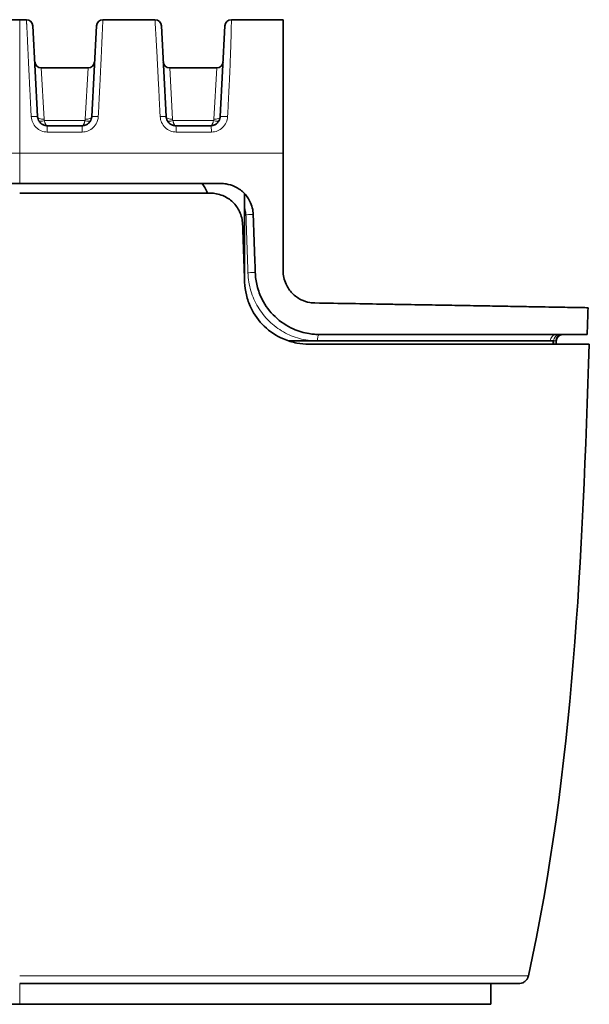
# Model space of a CAD drawing. Header units: millimetres. Extents: x 5 to 415, y 5 to 292.
# Tile 11 of 123: x 162 to 180, y 54 to 85. Entities that reach past the tile are written whole.
import ezdxf

# ---------------------------------------------------------------- set-up
doc = ezdxf.new("R2010")
doc.units = ezdxf.units.MM
doc.layers.add('Sichtbar (ISO)', color=7, linetype='Continuous', lineweight=35)
doc.layers.add('Sichtbar schmal (ISO)', color=7, linetype='Continuous', lineweight=18)

msp = doc.modelspace()

# ---------------------------------------------------------------- linework, layer by layer
at = {"layer": 'Sichtbar (ISO)'}
for p, q in [((160.61979343, 85.11528578), (162.03016117, 85.11528578)), ((162.03016117, 85.11528518), (162.24020772, 85.11528444)), ((162.58804694, 82.09958092), (162.43993363, 84.92575116)), ((164.42006765, 84.92575116), (164.27195434, 82.09958087)), ((166.58804696, 82.09958056), (166.43993363, 84.92575116)), ((168.42006765, 84.92575116), (168.27195434, 82.09958084)), ((170.23000061, 85.11528397), (168.61979356, 85.11528397)), ((170.23000064, 85.11528584), (170.23000064, 80.96070171)), ((162.69840438, 83.615284), (164.16159909, 83.615284)), ((166.69840438, 83.615284), (168.16159909, 83.61528398)), ((162.88763569, 81.81528397), (163.97236318, 81.81528397)), ((170.23000064, 80.96070171), (170.23000064, 77.29798081)), ((108.02985151, 80.01528397), (162.03016136, 80.01528397)), ((162.03016136, 80.01528397), (168.30018561, 80.01528397)), ((167.96875587, 79.71528397), (162.03015003, 79.71528397)), ((169.35492127, 77.46528397), (169.35466419, 77.46528397)), ((170.4054497, 75.11528397), (178.64022074, 75.11528397)), ((178.73000064, 75.11528397), (178.73000064, 75.01528397)), ((162.03015389, 55.11528397), (177.57278213, 55.11528397)), ((176.69353172, 55.11528397), (176.69353172, 54.46528397)), ((108.02984094, 54.46528397), (162.03017087, 54.46528397)), ((162.03017087, 54.46528397), (176.69353172, 54.46528397))]:
    msp.add_line(p, q, dxfattribs=at)
for centre, start, end in [((162.24020773, 84.91528397), 2.999999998, 90.000000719), ((164.61979355, 84.91528397), 89.999935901, 176.999998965), ((166.24020773, 84.91528397), 3.000000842, 89.999866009), ((168.61979355, 84.91528397), 89.999997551, 176.999998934), ((162.69840522, 83.81528397), 182.989634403, 269.999759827), ((164.16159606, 83.81528397), 270.000868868, 357.011165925), ((166.69840522, 83.81528397), 182.989634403, 269.999758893), ((168.16159606, 83.81528397), 270.000868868, 357.011165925), ((178.93000064, 75.11528397), 90, 180)]:
    msp.add_arc(centre, 0.2, start, end, dxfattribs=at)
for centre, major_axis, ratio, start_param, end_param in [((164.68389509, 81.81590938), (-25.83490399, 0.00000753), 0.0000243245, 1.6562010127, 1.698430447), ((167.53000064, 5.07946837), (0, 75.0358156), 0.0453286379, 6.1798844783, 6.2315521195)]:
    msp.add_ellipse(centre, major_axis=major_axis, ratio=ratio, start_param=start_param, end_param=end_param, dxfattribs=at)
for points, knots in [([(166.24020819, 85.11528582), (166.20264001, 85.11528582), (166.16503132, 85.11528583), (166.12735942, 85.11528584), (165.74182617, 85.11528591), (165.34967285, 85.11528587), (164.95191529, 85.11528584), (164.84163785, 85.11528583), (164.73092964, 85.11528582), (164.61979416, 85.11528582)], [0, 0, 0, 0, 0.07106649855, 0.07106649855, 0.07106649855, 0.79835928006, 0.79835928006, 0.79835928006, 0.99999965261, 0.99999965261, 0.99999965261, 0.99999965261]), ([(162.88763572, 81.81528397), (162.87547644, 81.81528411), (162.85131481, 81.81675492), (162.81602476, 81.82323546), (162.78232393, 81.83365478), (162.75044577, 81.84773785), (162.7205328, 81.86532978), (162.692889, 81.88621586), (162.66785853, 81.91010937), (162.64572037, 81.93674275), (162.6267576, 81.96580346), (162.61122007, 81.9969642), (162.59935429, 82.02983134), (162.59130999, 82.06419683), (162.58867088, 82.08768011), (162.58804698, 82.09958009)], [0, 0, 0, 0, 0.07974710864, 0.15833452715, 0.23484772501, 0.31072055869, 0.38666656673, 0.46236996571, 0.53808357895, 0.61398156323, 0.69014032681, 0.76658795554, 0.84358593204, 0.9208761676, 0.99999814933, 0.99999814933, 0.99999814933, 0.99999814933]), ([(164.27195431, 82.09958033), (164.27130832, 82.08725916), (164.26851493, 82.06286694), (164.25998462, 82.02749255), (164.24754377, 81.99408351), (164.23155081, 81.96287881), (164.21220961, 81.93396532), (164.18973239, 81.90755636), (164.16443496, 81.88396854), (164.13662292, 81.86345679), (164.1066089, 81.84625229), (164.0747234, 81.83257359), (164.04146108, 81.82266318), (164.00718005, 81.81663459), (163.98400701, 81.81528398), (163.97236318, 81.81528397)], [0.00000120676, 0.00000120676, 0.00000120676, 0.00000120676, 0.08186172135, 0.16237037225, 0.24047741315, 0.31716569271, 0.39353539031, 0.4695231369, 0.54524418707, 0.62076928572, 0.69633766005, 0.77210999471, 0.84812943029, 0.92363354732, 0.99999835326, 0.99999835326, 0.99999835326, 0.99999835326]), ([(166.88763621, 81.81528397), (166.87543361, 81.81528409), (166.86321862, 81.8160301), (166.85109464, 81.8175177), (166.83914593, 81.81898379), (166.82728561, 81.82117019), (166.81559677, 81.82406172), (166.80421194, 81.82687805), (166.79298978, 81.83036331), (166.78200865, 81.83449413), (166.77113689, 81.83858381), (166.76050139, 81.84330626), (166.75017428, 81.84862995), (166.73986098, 81.85394653), (166.72985525, 81.85986274), (166.72022535, 81.86633863), (166.71064798, 81.87277919), (166.70144235, 81.87977335), (166.69267043, 81.88727399), (166.68391843, 81.8947576), (166.67559817, 81.90274539), (166.66776539, 81.91118337), (166.65993244, 81.91962152), (166.65258697, 81.92850989), (166.64577787, 81.93778805), (166.63896098, 81.94707683), (166.63268168, 81.95675629), (166.62698131, 81.96676023), (166.62127031, 81.97678283), (166.61614039, 81.98713112), (166.61162464, 81.99773438), (166.60708303, 82.00839835), (166.60316264, 82.01932023), (166.599888, 82.03042366), (166.59660376, 82.04155964), (166.59396905, 82.05287823), (166.5919989, 82.06430462), (166.58998543, 82.07598226), (166.58866605, 82.08777248), (166.58804699, 82.09957986)], [0, 0, 0, 0, 0.08040905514, 0.08040905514, 0.08040905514, 0.1596557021, 0.1596557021, 0.1596557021, 0.23684124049, 0.23684124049, 0.23684124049, 0.31325798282, 0.31325798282, 0.31325798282, 0.38957260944, 0.38957260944, 0.38957260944, 0.4654708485, 0.4654708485, 0.4654708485, 0.54119679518, 0.54119679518, 0.54119679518, 0.61692438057, 0.61692438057, 0.61692438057, 0.69273861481, 0.69273861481, 0.69273861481, 0.76869432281, 0.76869432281, 0.76869432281, 0.84508487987, 0.84508487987, 0.84508487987, 0.92169929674, 0.92169929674, 0.92169929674, 0.99999842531, 0.99999842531, 0.99999842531, 0.99999842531]), ([(168.27195428, 82.09957975), (168.27131074, 82.08730584), (168.26991123, 82.07506465), (168.26776727, 82.06295946), (168.26565603, 82.05103905), (168.26282282, 82.03925054), (168.25928909, 82.0276774), (168.25585788, 82.01644003), (168.25176624, 82.0054057), (168.24704291, 81.99465075), (168.24239433, 81.984066), (168.23713389, 81.97375187), (168.23129711, 81.96377664), (168.22546659, 81.95381209), (168.21906097, 81.94418572), (168.21212329, 81.93496134), (168.20520031, 81.92575651), (168.19774753, 81.91695197), (168.18981453, 81.90860556), (168.18188625, 81.90026412), (168.17347832, 81.89238027), (168.16464637, 81.88500565), (168.15581385, 81.87763055), (168.14655725, 81.87076475), (168.13693746, 81.86445315), (168.12729164, 81.85812446), (168.11728067, 81.85235297), (168.10697055, 81.8471767), (168.09661646, 81.84197835), (168.08596067, 81.83738029), (168.07507345, 81.83341326), (168.06413757, 81.82942849), (168.05296816, 81.8260804), (168.04164083, 81.82339196), (168.03037984, 81.82071927), (168.01896281, 81.8186985), (168.00746123, 81.81734388), (167.9958185, 81.81597263), (167.98408905, 81.81528405), (167.97236484, 81.81528397)], [0, 0, 0, 0, 0.0808766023, 0.0808766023, 0.0808766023, 0.1605186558, 0.1605186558, 0.1605186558, 0.2378500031, 0.2378500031, 0.2378500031, 0.313957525, 0.313957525, 0.313957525, 0.3899835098, 0.3899835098, 0.3899835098, 0.4658483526, 0.4658483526, 0.4658483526, 0.5416680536, 0.5416680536, 0.5416680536, 0.6174926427, 0.6174926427, 0.6174926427, 0.6935224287, 0.6935224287, 0.6935224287, 0.7698764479, 0.7698764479, 0.7698764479, 0.8465718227, 0.8465718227, 0.8465718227, 0.9228180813, 0.9228180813, 0.9228180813, 1, 1, 1, 1]), ([(168.30018561, 80.01528397), (168.31110022, 80.01528395), (168.32201225, 80.01510524), (168.34552855, 80.01433507), (168.35812849, 80.01368347), (168.39883878, 80.01080516), (168.42686006, 80.00762828), (168.5469933, 79.98884021), (168.63675562, 79.96155358), (168.82254768, 79.8752711), (168.91523259, 79.8116515), (169.07763112, 79.65452198), (169.14570354, 79.56142303), (169.22862256, 79.39374082), (169.25359758, 79.32554734), (169.2875658, 79.18805993), (169.29715867, 79.11938015), (169.29957507, 79.05018346)], [-0.15513840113, -0.15513840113, -0.15513840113, -0.15513840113, -0.1518318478, -0.1518318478, -0.14800797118, -0.14800797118, -0.13945923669, -0.13945923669, -0.11111853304, -0.11111853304, -0.0772400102, -0.0772400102, -0.04260586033, -0.04260586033, -0.02078672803, -0.02078672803, -0.000001, -0.000001, -0.000001, -0.000001]), ([(168.96814638, 78.75018346), (168.96581, 78.81708859), (168.95676386, 78.88352709), (168.92513756, 79.01538914), (168.9022633, 79.0803448), (168.82146894, 79.25139743), (168.75079293, 79.34998014), (168.57496186, 79.52031029), (168.47000101, 79.58950795), (168.28825045, 79.66564099), (168.21850732, 79.6863087), (168.08829957, 79.70991033), (168.02861, 79.71528395), (167.96875587, 79.71528397)], [0.000001, 0.000001, 0.000001, 0.000001, 0.02009783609, 0.02009783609, 0.04077901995, 0.04077901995, 0.07712803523, 0.07712803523, 0.11487642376, 0.11487642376, 0.13684660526, 0.13684660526, 0.15494394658, 0.15494394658, 0.15494394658, 0.15494394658]), ([(169.36259653, 77.24548499), (169.35536828, 77.45247502), (169.34821624, 77.65730986), (169.34113888, 77.85998899), (169.33406153, 78.06266812), (169.32705887, 78.26319155), (169.32013136, 78.46155762), (169.31320385, 78.65992369), (169.30635149, 78.85613242), (169.29957507, 79.05018346)], [0, 0, 0, 0, 0.3333333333, 0.3333333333, 0.3333333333, 0.6666666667, 0.6666666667, 0.6666666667, 1, 1, 1, 1]), ([(168.96814638, 78.75018346), (168.97493385, 78.55581595), (168.98179359, 78.35939626), (168.98872477, 78.16092476), (168.99565594, 77.96245326), (169.00265854, 77.76192993), (169.00973222, 77.5593563), (169.01680589, 77.35678267), (169.02395064, 77.15215873), (169.03116784, 76.94548502)], [0, 0, 0, 0, 0.3333333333, 0.3333333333, 0.3333333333, 0.6666666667, 0.6666666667, 0.6666666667, 1, 1, 1, 1]), ([(169.36259653, 77.24548499), (169.3675134, 77.10468435), (169.38729163, 76.96494426), (169.45794178, 76.68333), (169.51052295, 76.54289903), (169.68056325, 76.20796488), (169.81612051, 76.02591929), (170.14553461, 75.71045133), (170.33831954, 75.58161423), (170.70450367, 75.41838991), (170.86931921, 75.36929212), (171.09474224, 75.33228519), (171.15237938, 75.32539107), (171.23689883, 75.31898098), (171.26368557, 75.31749153), (171.31411455, 75.31570257), (171.3377535, 75.31528396), (171.36137935, 75.31530625)], [0.000001, 0.000001, 0.000001, 0.000001, 0.04229690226, 0.04229690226, 0.08737080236, 0.08737080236, 0.15581830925, 0.15581830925, 0.22659534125, 0.22659534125, 0.27994387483, 0.27994387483, 0.29815190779, 0.29815190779, 0.30659211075, 0.30659211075, 0.31404090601, 0.31404090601, 0.31404090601, 0.31404090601]), ([(171.21254823, 76.29813353), (171.20259534, 76.29830726), (171.1926434, 76.29862963), (171.17154969, 76.29962859), (171.16041002, 76.30034312), (171.11891112, 76.30370384), (171.08863852, 76.30755258), (170.96664184, 76.32878219), (170.87699989, 76.35763346), (170.68937936, 76.44895627), (170.59507964, 76.51673248), (170.43484995, 76.6810519), (170.36957011, 76.77564512), (170.29084491, 76.94670883), (170.26748011, 77.01687694), (170.23741052, 77.15771018), (170.23000067, 77.2277001), (170.23000064, 77.29798081)], [-0.15906701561, -0.15906701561, -0.15906701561, -0.15906701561, -0.15593909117, -0.15593909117, -0.1524343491, -0.1524343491, -0.14286981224, -0.14286981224, -0.11364227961, -0.11364227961, -0.07808976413, -0.07808976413, -0.04334845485, -0.04334845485, -0.02109545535, -0.02109545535, -0.00000099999, -0.00000099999, -0.00000099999, -0.00000099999]), ([(171.02995046, 75.01530586), (170.90563929, 75.01528392), (170.78120387, 75.02687249), (170.51574075, 75.07708139), (170.37597267, 75.11957392), (170.0210529, 75.27181642), (169.81799906, 75.40587511), (169.47099316, 75.73988891), (169.32924872, 75.93565326), (169.16537637, 76.27856271), (169.11851429, 76.41035769), (169.05418482, 76.67696913), (169.03587259, 76.81075856), (169.03116784, 76.94548502)], [-0.31314198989, -0.31314198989, -0.31314198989, -0.31314198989, -0.27423587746, -0.27423587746, -0.22913152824, -0.22913152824, -0.15516820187, -0.15516820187, -0.08249645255, -0.08249645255, -0.0404715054, -0.0404715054, -0.000001, -0.000001, -0.000001, -0.000001]), ([(179.72120717, 76.14961427), (179.72120717, 76.14961427), (179.7172683, 76.14968294), (179.70940804, 76.1498203), (179.69382593, 76.1500926), (179.66284396, 76.15063341), (179.61670753, 76.15143839), (179.57057111, 76.15224337), (179.50923091, 76.15331406), (179.43348681, 76.15463652), (179.40481352, 76.15513714), (179.37408495, 76.1556736), (179.34133008, 76.15624537), (179.28755886, 76.15718398), (179.2283289, 76.15821772), (179.16378184, 76.15934424), (179.05991579, 76.16115696), (178.94225979, 76.1632105), (178.81166402, 76.16549048), (178.68106825, 76.16777045), (178.53756772, 76.17027575), (178.38142916, 76.17300025), (178.32381687, 76.17400554), (178.26448204, 76.1750413), (178.20348281, 76.17610603), (178.09916435, 76.17792689), (177.98997592, 76.17983252), (177.87641196, 76.18181536), (177.69644257, 76.18495765), (177.5055354, 76.18828929), (177.30360641, 76.19181372), (177.10167742, 76.19533814), (176.88870931, 76.19905619), (176.66469817, 76.2029659), (176.56039076, 76.2047864), (176.45368357, 76.20664904), (176.34444861, 76.20855575), (176.21909002, 76.2107439), (176.09040275, 76.2129901), (175.95824082, 76.21529716), (175.71091564, 76.21961456), (175.45142975, 76.22414302), (175.17966446, 76.22888726), (174.90789916, 76.2336315), (174.62389611, 76.23858965), (174.32561563, 76.24379474), (174.18597767, 76.24623147), (174.04318548, 76.24872352), (173.89711672, 76.25127312), (173.73116818, 76.25416972), (173.56099025, 76.25714058), (173.38637885, 76.26018918), (173.05807359, 76.26592117), (172.71417595, 76.27192338), (172.35225129, 76.27823994), (171.99032664, 76.28455651), (171.61034991, 76.29118988), (171.21254823, 76.29813353)], [0.49984683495, 0.49984683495, 0.49984683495, 0.49984683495, 0.51724137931, 0.51724137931, 0.51724137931, 0.55172413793, 0.55172413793, 0.55172413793, 0.58620689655, 0.58620689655, 0.58620689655, 0.59926050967, 0.59926050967, 0.59926050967, 0.62068965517, 0.62068965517, 0.62068965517, 0.65517241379, 0.65517241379, 0.65517241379, 0.68965517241, 0.68965517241, 0.68965517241, 0.70237868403, 0.70237868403, 0.70237868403, 0.72413793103, 0.72413793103, 0.72413793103, 0.75862068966, 0.75862068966, 0.75862068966, 0.79310344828, 0.79310344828, 0.79310344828, 0.80915982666, 0.80915982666, 0.80915982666, 0.8275862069, 0.8275862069, 0.8275862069, 0.86206896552, 0.86206896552, 0.86206896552, 0.89655172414, 0.89655172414, 0.89655172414, 0.9126945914, 0.9126945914, 0.9126945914, 0.93103448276, 0.93103448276, 0.93103448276, 0.96551724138, 0.96551724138, 0.96551724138, 1, 1, 1, 1]), ([(171.36137935, 75.31530625), (172.26599426, 75.31528397), (173.14554886, 75.31528397), (174.79890762, 75.31528397), (175.57086353, 75.31528397), (177.16744151, 75.31528397), (178.08162176, 75.31528397), (179.37754594, 75.31528397), (179.69466193, 75.31528397), (179.69466193, 75.31528397)], [0.0000032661, 0.0000032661, 0.0000032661, 0.0000032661, 0.2855394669, 0.2855394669, 0.5715444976, 0.5715444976, 0.9529544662, 0.9529544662, 1.3154749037, 1.3154749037, 1.3154749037, 1.3154749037]), ([(179.75988874, 75.01528397), (179.75988874, 75.01528397), (179.44087334, 75.01528397), (178.13520357, 75.01528397), (177.21340877, 75.01528397), (175.56819506, 75.01528397), (174.73733862, 75.01528397), (172.9546235, 75.01528397), (172.00629983, 75.01528397), (171.02995046, 75.01530586)], [-1.3629984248, -1.3629984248, -1.3629984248, -1.3629984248, -0.9987001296, -0.9987001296, -0.614094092, -0.614094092, -0.3058953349, -0.3058953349, -0.0000030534, -0.0000030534, -0.0000030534, -0.0000030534]), ([(177.86582288, 55.3510408), (177.85891828, 55.31954594), (177.84671547, 55.28879213), (177.81378188, 55.23380781), (177.7927501, 55.20881712), (177.74448476, 55.16722439), (177.71664765, 55.15010846), (177.65773613, 55.12580493), (177.62592855, 55.11831469), (177.58703815, 55.11553817), (177.57990336, 55.11528397), (177.57278213, 55.11528397)], [0, 0, 0, 0, 0.009672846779, 0.009672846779, 0.019227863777, 0.019227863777, 0.028787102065, 0.028787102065, 0.038346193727, 0.038346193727, 0.040483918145, 0.040483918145, 0.040483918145, 0.040483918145])]:
    msp.add_open_spline(points, degree=3, knots=knots, dxfattribs=at)
msp.add_rational_spline([(169.03000064, 76.9789095), (169.03000064, 78.32734751), (169.03000064, 79.69892717)], [1.00005693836, 1.00007317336, 1.00001827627], degree=2, dxfattribs=at)
for points in [[(169.36251183, 77.24548208), (169.36251181, 77.24548257), (169.36251173, 77.24548306), (169.36251157, 77.24548354)], [(179.72120717, 76.14961427), (179.71252262, 75.871499), (179.70368841, 75.59338835), (179.69466193, 75.31528397)], [(178.63074332, 75.01528297), (178.63395231, 75.04864766), (178.63711385, 75.08204758), (178.64022074, 75.11528397)], [(179.75988874, 75.01528397), (179.54288409, 68.43377684), (179.27785529, 61.78295264), (177.86582169, 55.35104093)]]:
    msp.add_open_spline(points, degree=3, dxfattribs=at)
at = {"layer": 'Sichtbar schmal (ISO)'}
for p, q in [((162.78777828, 82.01658593), (162.69840438, 83.61528405)), ((164.16159909, 83.61528405), (164.07222706, 82.01660395)), ((166.78777828, 82.01658593), (166.69840438, 83.61528405)), ((168.16159909, 83.61528397), (168.07222706, 82.01660396)), ((162.79856365, 81.97892098), (164.06143812, 81.97892081)), ((166.79856365, 81.97892098), (168.06143812, 81.97892081)), ((108.02985144, 80.96235724), (162.03016929, 80.96232777)), ((162.03016929, 80.9623278), (162.03016136, 80.01528403)), ((178.65391807, 75.11528397), (178.64022074, 75.11528397)), ((178.65391807, 75.11528397), (178.65391807, 75.01528397)), ((178.65391807, 75.11528397), (178.71286293, 75.11528397)), ((178.71286293, 75.11528397), (178.73000064, 75.11528397)), ((178.71286293, 75.11528397), (178.71286293, 75.01528397)), ((162.03017087, 54.46528397), (162.03017087, 55.11528397))]:
    msp.add_line(p, q, dxfattribs=at)
for centre, major_axis, ratio, start_param, end_param in [((162.38832124, 82.08910982), (0.19972577, 0.01046985), 0.0628467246, 6.2831845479, 7.8500614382), ((162.78777534, 82.11000177), (-0.1997303, -0.01038308), 0.4665869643, 0.0004902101, 1.5465600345), ((162.79856619, 82.06982378), (-0.1781493, -0.09090007), 0.4137770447, 0.000021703, 1.3627097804), ((163.21897585, 82.2414014), (0.41876489, 0.26520676), 0.3907756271, 2.9294961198, 3.125150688), ((163.96719929, 82.02268677), (0.10497144, -0.00699963), 0.9150966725, 5.884214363, 6.2927264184), ((164.06143778, 82.06982907), (0.17814433, -0.09090982), 0.4137976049, 4.920500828, 6.2831788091), ((164.07222775, 82.11003512), (0.19972796, -0.01042797), 0.4666589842, 4.7367453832, 6.2828248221), ((164.47168006, 82.08911021), (-0.19972578, 0.01046956), 0.0640539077, 4.69341488, 6.2831860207), ((166.38832124, 82.08910976), (0.19972577, 0.01046972), 0.059349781, 6.2831850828, 7.7811765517), ((166.78777527, 82.11000173), (-0.1997303, -0.01038308), 0.4665869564, 0.0004898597, 1.546560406), ((166.79856619, 82.06982378), (-0.1781493, -0.09090007), 0.4137770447, 0.000021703, 1.3627097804), ((167.21821483, 82.24088752), (0.41800571, 0.26469007), 0.3911590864, 2.9293222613, 3.1251536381), ((167.96663083, 82.02284038), (0.1055002, -0.00772062), 0.912736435, 5.8912235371, 6.2985897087), ((168.06143778, 82.06982907), (0.17814433, -0.09090982), 0.4137976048, 4.9205008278, 6.2831788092), ((168.0722277, 82.11003512), (0.19972795, -0.01042797), 0.466658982, 4.7367456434, 6.2828248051), ((168.4716801, 82.08911098), (-0.19972582, 0.01046876), 0.071344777, 4.565792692, 6.2831857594), ((162.88759044, 81.61528397), (0.00004526, 0.19999999), 0.0030668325, 4.726693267, 6.2831997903), ((166.88763629, 81.61528397), (-0.00000022, 0.2), 0.0861129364, 4.7868495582, 6.2832036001), ((164.69766866, 81.59600278), (-25.90884321, -0.00258084), 0.0008453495, 4.5846734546, 4.6270978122), ((166.88781673, 81.61527857), (0.00000547, -0.19999997), 0.0851904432, 1.5849239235, 1.6452644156), ((171.36137819, 75.11528397), (0, 0.2), 0.3390599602, 6.2831848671, 7.853981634), ((178.74630076, 75.11528397), (0, 0.2), 0.9925929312, 0, 1.5707963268), ((178.84182306, 75.11528397), (0, 0.2), 0.9395249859, 0, 1.5707963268), ((178.9125569, 75.11528397), (0, 0.2), 0.9984698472, 0, 1.5707963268)]:
    msp.add_ellipse(centre, major_axis=major_axis, ratio=ratio, start_param=start_param, end_param=end_param, dxfattribs=at)
for points, knots in [([(162.03016117, 85.11528521), (162.0301612, 85.11528517), (162.03017969, 85.10304346), (162.03017183, 85.0251037), (162.03017399, 84.84214509), (162.03017336, 84.49239727), (162.03017372, 83.90610107), (162.03017294, 83.06986054), (162.03017564, 82.06599956), (162.03016929, 81.32912395), (162.03016929, 80.96232777)], [0.00015550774, 0.00015550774, 0.00015550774, 0.00015550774, 0.11865194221, 0.24577221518, 0.37289248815, 0.50001276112, 0.62713303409, 0.75425330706, 0.88137358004, 1, 1, 1, 1]), ([(162.24020772, 85.11528397), (162.24031352, 85.11528409), (162.24043968, 85.11344311), (162.2406056, 85.11012902), (162.24078514, 85.10654275), (162.24101167, 85.1012237), (162.24129514, 85.09491859), (162.24138813, 85.09285022), (162.24148705, 85.09067939), (162.24159204, 85.08843673), (162.24186643, 85.08257558), (162.24219195, 85.07623731), (162.2425334, 85.06977664), (162.24308889, 85.05926578), (162.24368309, 85.04849668), (162.24422709, 85.03780016), (162.24427704, 85.03681812), (162.24432681, 85.0358358), (162.2443765, 85.03485191), (162.24502943, 85.02192474), (162.24564004, 85.00928118), (162.24661348, 84.99043064), (162.24686896, 84.98548329), (162.24715148, 84.98006922), (162.24747461, 84.97395196), (162.2480169, 84.96368603), (162.24865488, 84.95143086), (162.24940244, 84.93689741), (162.25029279, 84.91958792), (162.25134018, 84.89901594), (162.25256048, 84.87483725), (162.25342945, 84.85761972), (162.25438597, 84.8385758), (162.25542638, 84.8177607), (162.255634, 84.81360672), (162.25584485, 84.80938332), (162.25605895, 84.80508966), (162.25722292, 84.78174706), (162.25848398, 84.75630997), (162.25984657, 84.72866529), (162.26110512, 84.70313135), (162.26245032, 84.67571336), (162.26387778, 84.6464726), (162.26522619, 84.61885097), (162.26664797, 84.58960376), (162.26812939, 84.55897381), (162.26867739, 84.54764336), (162.26923345, 84.53612551), (162.2697964, 84.52444198), (162.27071411, 84.50539544), (162.2716532, 84.48587387), (162.27261175, 84.46589953), (162.27414979, 84.43384998), (162.27573774, 84.40063872), (162.2773645, 84.36641923), (162.27901631, 84.33167282), (162.280708, 84.29588949), (162.2824259, 84.25926953), (162.2842076, 84.22128962), (162.28601739, 84.18241177), (162.28783967, 84.14286641), (162.28822127, 84.1345854), (162.28860343, 84.12627473), (162.28898602, 84.11793661), (162.29052473, 84.08440152), (162.29207918, 84.05055225), (162.29368094, 84.0158479), (162.29574084, 83.97121715), (162.29787883, 83.92517548), (162.30017812, 83.87626613), (162.30245991, 83.82772908), (162.30490121, 83.77635504), (162.30759473, 83.72050259), (162.30938598, 83.68335953), (162.31128894, 83.64423259), (162.31333261, 83.60260587), (162.31426859, 83.5835413), (162.31523273, 83.56393294), (162.31622196, 83.54383997), (162.31937278, 83.4798415), (162.32277946, 83.41090034), (162.32633563, 83.33905847), (162.32996958, 83.26564538), (162.33375888, 83.18921789), (162.33758503, 83.11204967), (162.34120419, 83.03905609), (162.3448559, 82.96540816), (162.34844171, 82.89299516), (162.34940757, 82.87349021), (162.35036865, 82.85407499), (162.35132306, 82.83478546), (162.35365771, 82.78760007), (162.35595369, 82.7411622), (162.35821952, 82.69541551), (162.36119428, 82.635356), (162.36411709, 82.57648777), (162.36700878, 82.51865462), (162.36966738, 82.465483), (162.37229969, 82.41318601), (162.37492247, 82.36163027), (162.37730095, 82.31487679), (162.3796716, 82.26873279), (162.38204719, 82.22309397), (162.38417315, 82.18225107), (162.38630308, 82.14181271), (162.38844621, 82.10170288)], [0.00000003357, 0.00000003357, 0.00000003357, 0.00000003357, 0.04559129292, 0.04559129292, 0.04559129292, 0.09492681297, 0.09492681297, 0.09492681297, 0.11111111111, 0.11111111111, 0.11111111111, 0.15340854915, 0.15340854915, 0.15340854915, 0.22222222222, 0.22222222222, 0.22222222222, 0.22853994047, 0.22853994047, 0.22853994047, 0.31154781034, 0.31154781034, 0.31154781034, 0.33333333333, 0.33333333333, 0.33333333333, 0.36989357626, 0.36989357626, 0.36989357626, 0.41343722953, 0.41343722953, 0.41343722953, 0.44444444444, 0.44444444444, 0.44444444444, 0.45063241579, 0.45063241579, 0.45063241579, 0.4842734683, 0.4842734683, 0.4842734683, 0.5153459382, 0.5153459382, 0.5153459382, 0.54469786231, 0.54469786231, 0.54469786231, 0.55555555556, 0.55555555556, 0.55555555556, 0.57325581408, 0.57325581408, 0.57325581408, 0.6016565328, 0.6016565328, 0.6016565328, 0.63049456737, 0.63049456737, 0.63049456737, 0.66040356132, 0.66040356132, 0.66040356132, 0.66666666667, 0.66666666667, 0.66666666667, 0.69185626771, 0.69185626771, 0.69185626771, 0.72425079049, 0.72425079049, 0.72425079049, 0.75639872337, 0.75639872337, 0.75639872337, 0.77777777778, 0.77777777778, 0.77777777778, 0.78756914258, 0.78756914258, 0.78756914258, 0.81875579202, 0.81875579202, 0.81875579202, 0.85062451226, 0.85062451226, 0.85062451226, 0.88076920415, 0.88076920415, 0.88076920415, 0.88888888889, 0.88888888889, 0.88888888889, 0.90875099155, 0.90875099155, 0.90875099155, 0.93482736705, 0.93482736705, 0.93482736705, 0.95880190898, 0.95880190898, 0.95880190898, 0.98054329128, 0.98054329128, 0.98054329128, 1, 1, 1, 1]), ([(164.61979359, 85.11528397), (164.61982615, 85.11528396), (164.61972483, 85.11280812), (164.61953347, 85.10843158), (164.61935343, 85.10431395), (164.61909381, 85.09851643), (164.61881346, 85.09194471), (164.6187587, 85.09066085), (164.61870259, 85.0893494), (164.61864538, 85.08801598), (164.61820082, 85.07765535), (164.61769774, 85.06613257), (164.61715676, 85.05447491), (164.61703217, 85.05179021), (164.61690506, 85.04908854), (164.61677457, 85.04636127), (164.61618177, 85.03397185), (164.61553897, 85.0210671), (164.61490997, 85.00838188), (164.61472189, 85.00458897), (164.61453493, 85.00081336), (164.61435024, 84.99706446), (164.61361078, 84.9820542), (164.61291072, 84.9678098), (164.61210942, 84.95011931), (164.61204127, 84.94861468), (164.61197224, 84.94708247), (164.61190217, 84.94551835), (164.61114726, 84.92866799), (164.61028746, 84.90828574), (164.60908855, 84.88096499), (164.60886773, 84.87593289), (164.60863507, 84.87065905), (164.60838845, 84.86510961), (164.6076041, 84.84746013), (164.60666775, 84.82712044), (164.60549822, 84.80226749), (164.6043755, 84.77840896), (164.60304006, 84.75043248), (164.6013568, 84.71551802), (164.60124889, 84.71327974), (164.60113952, 84.71101243), (164.60102865, 84.70871509), (164.59981669, 84.68360231), (164.59845965, 84.65490246), (164.59696028, 84.62265161), (164.59558063, 84.59297573), (164.59407988, 84.56028215), (164.59248773, 84.52512595), (164.59102099, 84.49273903), (164.58947681, 84.45826451), (164.58790921, 84.42272487), (164.58747075, 84.41278426), (164.58703061, 84.40276332), (164.58659048, 84.39269419), (164.58546362, 84.36691393), (164.58432726, 84.34068756), (164.58318945, 84.31430765), (164.58152232, 84.27565546), (164.57985232, 84.23667823), (164.57821422, 84.19847351), (164.57636716, 84.15539514), (164.57456138, 84.11331246), (164.57284864, 84.07382992), (164.57198539, 84.05392994), (164.57114564, 84.03468786), (164.57033527, 84.01629455), (164.56912393, 83.98879999), (164.5679777, 83.96332714), (164.56687667, 83.93923933), (164.56447366, 83.88666744), (164.56229269, 83.84082009), (164.56000311, 83.79273793), (164.55916988, 83.77523969), (164.55832117, 83.75742485), (164.55743791, 83.73880227), (164.55585683, 83.70546674), (164.55416861, 83.66959214), (164.55234839, 83.63099273), (164.54976673, 83.57624633), (164.546919, 83.51600881), (164.54373906, 83.44983672), (164.54288998, 83.43216806), (164.54201729, 83.41407768), (164.54111975, 83.39555746), (164.53883319, 83.34837564), (164.53638738, 83.29841492), (164.53372641, 83.24448723), (164.53025036, 83.17404113), (164.5264068, 83.09681899), (164.52206904, 83.01013528), (164.52010057, 82.97079814), (164.51803046, 82.92951516), (164.51584681, 82.88603421), (164.51357564, 82.84081047), (164.51117964, 82.79319849), (164.50866469, 82.743314), (164.503981, 82.65041213), (164.49888448, 82.54962312), (164.49341319, 82.44169561), (164.48800839, 82.3350798), (164.48223812, 82.22150254), (164.47613995, 82.10170248)], [0, 0, 0, 0, 0.0429366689, 0.0429366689, 0.0429366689, 0.0833333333, 0.0833333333, 0.0833333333, 0.0912252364, 0.0912252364, 0.0912252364, 0.1525449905, 0.1525449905, 0.1525449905, 0.1666666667, 0.1666666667, 0.1666666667, 0.2308184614, 0.2308184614, 0.2308184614, 0.25, 0.25, 0.25, 0.3268011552, 0.3268011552, 0.3268011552, 0.3333333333, 0.3333333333, 0.3333333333, 0.4037051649, 0.4037051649, 0.4037051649, 0.4166666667, 0.4166666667, 0.4166666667, 0.4578895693, 0.4578895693, 0.4578895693, 0.4974630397, 0.4974630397, 0.4974630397, 0.5, 0.5, 0.5, 0.5277321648, 0.5277321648, 0.5277321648, 0.5532501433, 0.5532501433, 0.5532501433, 0.5767580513, 0.5767580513, 0.5767580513, 0.5833333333, 0.5833333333, 0.5833333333, 0.6001682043, 0.6001682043, 0.6001682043, 0.6248348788, 0.6248348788, 0.6248348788, 0.6526481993, 0.6526481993, 0.6526481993, 0.6666666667, 0.6666666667, 0.6666666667, 0.6876216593, 0.6876216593, 0.6876216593, 0.7333561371, 0.7333561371, 0.7333561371, 0.75, 0.75, 0.75, 0.7797935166, 0.7797935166, 0.7797935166, 0.8220503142, 0.8220503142, 0.8220503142, 0.8333333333, 0.8333333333, 0.8333333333, 0.8620777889, 0.8620777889, 0.8620777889, 0.8996268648, 0.8996268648, 0.8996268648, 0.9166666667, 0.9166666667, 0.9166666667, 0.9343894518, 0.9343894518, 0.9343894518, 0.9673952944, 0.9673952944, 0.9673952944, 1, 1, 1, 1]), ([(166.24020819, 85.11528397), (166.2410436, 85.11528389), (166.24145691, 85.11343642), (166.24169406, 85.11011669), (166.24195079, 85.10652306), (166.24200215, 85.10119475), (166.24214932, 85.09488159), (166.24219702, 85.09283523), (166.24225459, 85.09068901), (166.24233205, 85.08847271), (166.2425382, 85.08257442), (166.24289566, 85.07619354), (166.24332002, 85.0696938), (166.24400149, 85.05925621), (166.24485229, 85.04857516), (166.24558457, 85.03797834), (166.24566008, 85.03688565), (166.24573465, 85.03579276), (166.24580853, 85.03469786), (166.24667976, 85.02178499), (166.2474239, 85.00915616), (166.24861546, 84.99018228), (166.24891284, 84.98544683), (166.24924002, 84.98027942), (166.24961137, 84.97447349), (166.25028059, 84.96401024), (166.25106948, 84.95146545), (166.25199776, 84.93652905), (166.25307671, 84.91916826), (166.25434557, 84.89854559), (166.25582748, 84.87432392), (166.25685307, 84.85756081), (166.2579805, 84.8390778), (166.25920891, 84.81892611), (166.25949835, 84.81417783), (166.25979322, 84.80933831), (166.26009349, 84.80440627), (166.26151822, 84.78100519), (166.26306571, 84.75550347), (166.26473363, 84.72778935), (166.26627429, 84.70218963), (166.26791774, 84.67470149), (166.26965411, 84.64538951), (166.27129468, 84.61769488), (166.27301814, 84.58837305), (166.27480599, 84.55767246), (166.27540352, 84.54741193), (166.27600815, 84.53699894), (166.27661884, 84.52644969), (166.27778629, 84.50628295), (166.27898248, 84.48557892), (166.28020141, 84.46436461), (166.28204761, 84.43223339), (166.28394579, 84.3989355), (166.28587183, 84.36462699), (166.28782788, 84.32978401), (166.28981252, 84.29390134), (166.29179836, 84.257183), (166.29385664, 84.21912504), (166.2959161, 84.18017133), (166.29794588, 84.14055599), (166.29828851, 84.13386878), (166.29863031, 84.12716245), (166.29897113, 84.12043819), (166.30075104, 84.08532129), (166.30253096, 84.04986089), (166.30435871, 84.01342765), (166.30659709, 83.96880906), (166.30890719, 83.92273189), (166.31139311, 83.87372848), (166.31385548, 83.8251893), (166.31649103, 83.77376623), (166.31941203, 83.7178212), (166.32127009, 83.68223413), (166.32324381, 83.64481452), (166.32536354, 83.60511268), (166.32647167, 83.58435783), (166.32761005, 83.5629556), (166.3287744, 83.54098274), (166.33217191, 83.4768666), (166.3357918, 83.40786662), (166.33952063, 83.33602104), (166.34333205, 83.26258412), (166.34725652, 83.18618866), (166.35116832, 83.10909995), (166.35486592, 83.03623237), (166.35855176, 82.96275362), (166.36212168, 82.89053942), (166.36302726, 82.87222085), (166.36392538, 82.85398375), (166.36481438, 82.83585795), (166.36717969, 82.78763139), (166.36950222, 82.74018862), (166.37179582, 82.69346917), (166.37473599, 82.63357961), (166.37762864, 82.57487856), (166.38050438, 82.51721044), (166.38314763, 82.46420449), (166.38577662, 82.41207093), (166.38841571, 82.36067725), (166.39080828, 82.31408444), (166.39320915, 82.26809964), (166.39563678, 82.22261949), (166.39780857, 82.18193209), (166.40000178, 82.14164854), (166.40222972, 82.10169362)], [0, 0, 0, 0, 0.0456610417, 0.0456610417, 0.0456610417, 0.0950893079, 0.0950893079, 0.0950893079, 0.1111111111, 0.1111111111, 0.1111111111, 0.1537502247, 0.1537502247, 0.1537502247, 0.2222222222, 0.2222222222, 0.2222222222, 0.229282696, 0.229282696, 0.229282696, 0.3125513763, 0.3125513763, 0.3125513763, 0.3333333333, 0.3333333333, 0.3333333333, 0.3707858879, 0.3707858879, 0.3707858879, 0.4143174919, 0.4143174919, 0.4143174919, 0.4444444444, 0.4444444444, 0.4444444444, 0.4515431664, 0.4515431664, 0.4515431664, 0.4852245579, 0.4852245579, 0.4852245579, 0.5163362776, 0.5163362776, 0.5163362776, 0.5457313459, 0.5457313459, 0.5457313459, 0.5555555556, 0.5555555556, 0.5555555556, 0.5743362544, 0.5743362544, 0.5743362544, 0.602781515, 0.602781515, 0.602781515, 0.631669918, 0.631669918, 0.631669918, 0.6616122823, 0.6616122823, 0.6616122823, 0.6666666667, 0.6666666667, 0.6666666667, 0.6930627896, 0.6930627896, 0.6930627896, 0.7253892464, 0.7253892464, 0.7253892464, 0.7574094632, 0.7574094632, 0.7574094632, 0.7777777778, 0.7777777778, 0.7777777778, 0.7884256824, 0.7884256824, 0.7884256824, 0.8194959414, 0.8194959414, 0.8194959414, 0.8512543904, 0.8512543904, 0.8512543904, 0.8812738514, 0.8812738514, 0.8812738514, 0.8888888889, 0.8888888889, 0.8888888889, 0.909149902, 0.909149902, 0.909149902, 0.9351224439, 0.9351224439, 0.9351224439, 0.9589952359, 0.9589952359, 0.9589952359, 0.9806379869, 0.9806379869, 0.9806379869, 1, 1, 1, 1]), ([(168.61979356, 85.11528397), (168.6202409, 85.11528424), (168.62052626, 85.11283039), (168.62065763, 85.10849075), (168.62077883, 85.10448734), (168.62076922, 85.09888362), (168.62065607, 85.09252478), (168.62063119, 85.09112614), (168.62060076, 85.0896933), (168.62056594, 85.08823373), (168.62032071, 85.07795436), (168.61986635, 85.06651201), (168.61951953, 85.05490342), (168.61944901, 85.05254301), (168.61938253, 85.05016804), (168.61932199, 85.0477726), (168.61900209, 85.03511381), (168.61886456, 85.02190125), (168.61870266, 85.0089288), (168.61866185, 85.0056594), (168.61861941, 85.00240328), (168.61857168, 84.99916632), (168.61834471, 84.98377302), (168.61800956, 84.96920214), (168.61746606, 84.9507385), (168.61744179, 84.94991397), (168.61741706, 84.94908083), (168.61739185, 84.94823837), (168.61687586, 84.93099883), (168.61617567, 84.91005436), (168.61546127, 84.88166226), (168.61535899, 84.87759755), (168.61525618, 84.87337573), (168.61515298, 84.86897937), (168.6147216, 84.85060229), (168.61427031, 84.82929135), (168.61375819, 84.80289869), (168.61329202, 84.77887438), (168.61277736, 84.75067482), (168.61211496, 84.71541806), (168.61161186, 84.68863992), (168.61101026, 84.65771341), (168.61022633, 84.62267738), (168.60955876, 84.59284245), (168.6087587, 84.56002216), (168.60780423, 84.52478813), (168.6069233, 84.49226862), (168.60591098, 84.45769547), (168.60478207, 84.42211205), (168.60460174, 84.41642776), (168.60441848, 84.41071874), (168.60423246, 84.40499096), (168.60325916, 84.37502239), (168.60222068, 84.34436587), (168.60114443, 84.31349664), (168.59979511, 84.27479529), (168.59838673, 84.23576545), (168.59698364, 84.19754266), (168.59539926, 84.15438113), (168.59382237, 84.11226297), (168.59234807, 84.07287279), (168.59178909, 84.0579383), (168.59124477, 84.0433942), (168.59072002, 84.02932731), (168.58949829, 83.9965771), (168.5884364, 83.96658099), (168.58746793, 83.93830554), (168.58569468, 83.88653377), (168.5842391, 83.84061866), (168.58257018, 83.79183111), (168.58208264, 83.77757907), (168.58157623, 83.76306874), (168.58103622, 83.74805386), (168.5797307, 83.71175352), (168.57816553, 83.67257954), (168.57636858, 83.63027325), (168.57403963, 83.57544212), (168.57132092, 83.5153413), (168.56827556, 83.44949128), (168.56755458, 83.43390163), (168.56681535, 83.41799079), (168.56605869, 83.40175255), (168.56377549, 83.35275435), (168.56135346, 83.30078321), (168.55871046, 83.24454542), (168.55539922, 83.17408869), (168.55174081, 83.09692863), (168.547572, 83.01048198), (168.54571362, 82.97194572), (168.54375396, 82.93156654), (168.54167849, 82.88911406), (168.5394274, 82.84306935), (168.53702471, 82.79457593), (168.53448099, 82.74375272), (168.52982566, 82.65074002), (168.52469767, 82.54991836), (168.51916167, 82.44202091), (168.51368364, 82.33525342), (168.50780634, 82.22156228), (168.50159329, 82.10167835)], [0, 0, 0, 0, 0.0433457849, 0.0433457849, 0.0433457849, 0.0833333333, 0.0833333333, 0.0833333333, 0.0921286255, 0.0921286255, 0.0921286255, 0.1540716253, 0.1540716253, 0.1540716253, 0.1666666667, 0.1666666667, 0.1666666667, 0.233225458, 0.233225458, 0.233225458, 0.25, 0.25, 0.25, 0.3297710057, 0.3297710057, 0.3297710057, 0.3333333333, 0.3333333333, 0.3333333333, 0.4062304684, 0.4062304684, 0.4062304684, 0.4166666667, 0.4166666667, 0.4166666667, 0.4602906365, 0.4602906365, 0.4602906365, 0.5, 0.5, 0.5, 0.5301599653, 0.5301599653, 0.5301599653, 0.5558426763, 0.5558426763, 0.5558426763, 0.5795467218, 0.5795467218, 0.5795467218, 0.5833333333, 0.5833333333, 0.5833333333, 0.6031454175, 0.6031454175, 0.6031454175, 0.6279842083, 0.6279842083, 0.6279842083, 0.6560323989, 0.6560323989, 0.6560323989, 0.6666666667, 0.6666666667, 0.6666666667, 0.6914251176, 0.6914251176, 0.6914251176, 0.7367573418, 0.7367573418, 0.7367573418, 0.75, 0.75, 0.75, 0.7820157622, 0.7820157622, 0.7820157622, 0.8235098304, 0.8235098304, 0.8235098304, 0.8333333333, 0.8333333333, 0.8333333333, 0.8629753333, 0.8629753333, 0.8629753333, 0.9001118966, 0.9001118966, 0.9001118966, 0.9166666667, 0.9166666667, 0.9166666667, 0.9346222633, 0.9346222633, 0.9346222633, 0.9674832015, 0.9674832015, 0.9674832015, 1, 1, 1, 1]), ([(162.88763731, 81.81528397), (162.88452705, 81.81528531), (162.87942744, 81.81596707), (162.87490501, 81.81772514), (162.87062674, 81.81938829), (162.86686501, 81.82159147), (162.86302395, 81.82451233), (162.85922547, 81.82740082), (162.8553494, 81.83109325), (162.85158374, 81.83545903), (162.8478612, 81.83977481), (162.84424655, 81.84472449), (162.8407262, 81.85034041), (162.83725224, 81.85588235), (162.8338701, 81.86208029), (162.8305992, 81.86886756), (162.82739944, 81.8755072), (162.82430613, 81.88270217), (162.8213995, 81.89053006), (162.81844928, 81.89847535), (162.81569138, 81.90710036), (162.81292118, 81.91588734), (162.81003911, 81.92502917), (162.80714374, 81.93424979), (162.80517463, 81.94557592), (162.80316634, 81.95712738), (162.80212155, 81.97115158), (162.79856365, 81.97892098)], [0, 0, 0, 0, 0.1187334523, 0.1187334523, 0.1187334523, 0.2310568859, 0.2310568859, 0.2310568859, 0.342135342, 0.342135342, 0.342135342, 0.4519418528, 0.4519418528, 0.4519418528, 0.5603016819, 0.5603016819, 0.5603016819, 0.6663046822, 0.6663046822, 0.6663046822, 0.7738975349, 0.7738975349, 0.7738975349, 0.8858352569, 0.8858352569, 0.8858352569, 1, 1, 1, 1]), ([(164.06143812, 81.97892081), (164.05937096, 81.96763857), (164.05711047, 81.95673371), (164.05470052, 81.94628641), (164.0523334, 81.93602478), (164.0498223, 81.92620774), (164.04715161, 81.91691455), (164.04472034, 81.90845445), (164.04215676, 81.90043113), (164.03942101, 81.89291757), (164.0363454, 81.88447061), (164.03306104, 81.87666022), (164.02962883, 81.86948162), (164.02636097, 81.86264677), (164.0229587, 81.8563851), (164.01944151, 81.8507227), (164.01608267, 81.84531523), (164.01261881, 81.84045495), (164.00904562, 81.83618614), (164.00519799, 81.83158945), (164.00122922, 81.82768027), (163.99714758, 81.82453443), (163.9932709, 81.82154656), (163.98929195, 81.81924762), (163.98522, 81.81769164), (163.98104979, 81.81609811), (163.97678222, 81.81528598), (163.97236231, 81.81528397)], [0, 0, 0, 0, 0.1158855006, 0.1158855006, 0.1158855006, 0.2297114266, 0.2297114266, 0.2297114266, 0.3333333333, 0.3333333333, 0.3333333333, 0.4498279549, 0.4498279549, 0.4498279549, 0.5607441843, 0.5607441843, 0.5607441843, 0.6666666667, 0.6666666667, 0.6666666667, 0.7807249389, 0.7807249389, 0.7807249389, 0.8890554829, 0.8890554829, 0.8890554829, 1, 1, 1, 1]), ([(163.97507392, 81.6181268), (164.04162607, 81.61901998), (164.10306156, 81.63083962), (164.16112387, 81.65445408), (164.21918619, 81.67806854), (164.27387514, 81.71347767), (164.31991137, 81.75752048), (164.36594759, 81.80156328), (164.40333094, 81.85423961), (164.42964669, 81.91207362), (164.44803681, 81.95248949), (164.4610231, 81.9954199), (164.4688585, 82.04109872), (164.47223534, 82.06078503), (164.4746556, 82.08098129), (164.47614005, 82.10170276)], [0, 0, 0, 0, 0.25, 0.25, 0.25, 0.5, 0.5, 0.5, 0.75, 0.75, 0.75, 0.9247063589, 0.9247063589, 0.9247063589, 1, 1, 1, 1]), ([(166.88763731, 81.81528397), (166.88452705, 81.81528531), (166.87942744, 81.81596707), (166.87490501, 81.81772514), (166.87062674, 81.81938829), (166.86686501, 81.82159147), (166.86302395, 81.82451233), (166.85922547, 81.82740082), (166.8553494, 81.83109325), (166.85158374, 81.83545903), (166.8478612, 81.83977481), (166.84424655, 81.84472449), (166.8407262, 81.85034041), (166.83725224, 81.85588235), (166.8338701, 81.86208029), (166.8305992, 81.86886756), (166.82739944, 81.8755072), (166.82430613, 81.88270217), (166.8213995, 81.89053006), (166.81844928, 81.89847535), (166.81569137, 81.90710036), (166.81292118, 81.91588734), (166.81003912, 81.92502917), (166.80714378, 81.93424981), (166.80517463, 81.94557592), (166.8031663, 81.95712736), (166.8021214, 81.9711515), (166.79856365, 81.97892098)], [0, 0, 0, 0, 0.1187334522, 0.1187334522, 0.1187334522, 0.2310568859, 0.2310568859, 0.2310568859, 0.342135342, 0.342135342, 0.342135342, 0.4519418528, 0.4519418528, 0.4519418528, 0.5603016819, 0.5603016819, 0.5603016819, 0.6663046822, 0.6663046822, 0.6663046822, 0.7738975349, 0.7738975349, 0.7738975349, 0.8858352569, 0.8858352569, 0.8858352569, 1, 1, 1, 1]), ([(168.06143812, 81.97892081), (168.05937095, 81.96763857), (168.05711047, 81.95673371), (168.05470052, 81.94628641), (168.0523334, 81.93602478), (168.0498223, 81.92620774), (168.04715161, 81.91691455), (168.04472034, 81.90845445), (168.04215676, 81.90043113), (168.03942101, 81.89291757), (168.0363454, 81.88447061), (168.03306104, 81.87666022), (168.02962883, 81.86948162), (168.02636097, 81.86264677), (168.0229587, 81.8563851), (168.01944151, 81.8507227), (168.01608267, 81.84531523), (168.01261881, 81.84045495), (168.00904562, 81.83618614), (168.00519799, 81.83158945), (168.00122922, 81.82768027), (167.99714758, 81.82453443), (167.9932709, 81.82154656), (167.98929195, 81.81924762), (167.98522, 81.81769164), (167.98104979, 81.81609811), (167.97678222, 81.81528598), (167.97236231, 81.81528397)], [0, 0, 0, 0, 0.1158855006, 0.1158855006, 0.1158855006, 0.2297114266, 0.2297114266, 0.2297114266, 0.3333333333, 0.3333333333, 0.3333333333, 0.449827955, 0.449827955, 0.449827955, 0.5607441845, 0.5607441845, 0.5607441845, 0.6666666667, 0.6666666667, 0.6666666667, 0.7807249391, 0.7807249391, 0.7807249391, 0.889055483, 0.889055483, 0.889055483, 1, 1, 1, 1]), ([(167.99764359, 81.61805094), (168.06473537, 81.61894087), (168.18849489, 81.64265636), (168.35396943, 81.74945595), (168.46632663, 81.90784752), (168.49680883, 82.03328263), (168.50159309, 82.10167826)], [0.00005914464, 0.00005914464, 0.00005914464, 0.00005914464, 0.25, 0.5, 0.75, 1, 1, 1, 1]), ([(162.8882045, 81.61814508), (163.13520102, 81.61814384), (163.49617476, 81.61813113), (163.86110996, 81.61813449), (163.97507392, 81.6181268)], [0, 0, 0, 0, 0.688620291, 1, 1, 1, 1]), ([(163.97236318, 81.81528397), (163.97273984, 81.81528106), (163.97312652, 81.8101851), (163.97347208, 81.80025137), (163.97381765, 81.79031763), (163.97412357, 81.77579714), (163.97437645, 81.75770654), (163.97462933, 81.73961594), (163.97482868, 81.71799108), (163.9749469, 81.69397671), (163.97506512, 81.66996235), (163.97509857, 81.64345683), (163.97507392, 81.6181268)], [0, 0, 0, 0, 0.25, 0.25, 0.25, 0.5, 0.5, 0.5, 0.75, 0.75, 0.75, 0.99999998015, 0.99999998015, 0.99999998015, 0.99999998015]), ([(167.97236484, 81.81528397), (167.97568189, 81.81528552), (167.97900315, 81.81012688), (167.98206386, 81.80029188), (167.98480944, 81.7914695), (167.98734653, 81.77895453), (167.98956472, 81.76325518), (167.98981932, 81.76145323), (167.99006973, 81.75960922), (167.99031579, 81.75772389), (167.9927056, 81.73941275), (167.99466855, 81.71707714), (167.99591312, 81.69308845), (167.99715744, 81.66910444), (167.99770108, 81.64351096), (167.99764359, 81.61805094)], [0, 0, 0, 0, 0.25, 0.25, 0.25, 0.47425973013, 0.47425973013, 0.47425973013, 0.5, 0.5, 0.5, 0.75, 0.75, 0.75, 0.99995111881, 0.99995111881, 0.99995111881, 0.99995111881]), ([(162.03016929, 80.96232773), (163.06229336, 80.9623284), (164.09445028, 80.96181006), (165.12545725, 80.96183355), (166.15647013, 80.96185705), (167.18633349, 80.96242243), (168.20779312, 80.96188711), (168.88759908, 80.96153085), (169.56368261, 80.96068701), (170.22999908, 80.9607017)], [0, 0, 0, 0, 0.3751593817, 0.3751593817, 0.3751593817, 0.75032091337, 0.75032091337, 0.75032091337, 0.9999999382, 0.9999999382, 0.9999999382, 0.9999999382]), ([(169.03000064, 79.27449216), (169.0307299, 79.2723245), (169.03939383, 79.24620612), (169.05343526, 79.19534472), (169.06683495, 79.12009767), (169.07102732, 79.06908649), (169.07193177, 79.04319866)], [0.80779445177, 0.80779445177, 0.80779445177, 0.80779445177, 0.81339248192, 0.87514625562, 0.93671649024, 1, 1, 1, 1]), ([(169.07193177, 79.04319866), (169.09682556, 79.04408507), (169.15269926, 79.04603403), (169.23562148, 79.04871534), (169.28843746, 79.05019673), (169.29887789, 79.05030233), (169.29957411, 79.05021113)], [0, 0, 0, 0, 0.25, 0.5, 0.75, 0.98124806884, 0.98124806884, 0.98124806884, 0.98124806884]), ([(171.2935662, 75.11528397), (171.09978984, 75.11793728), (170.91400689, 75.14272905), (170.73887977, 75.1889759), (170.56375265, 75.23522274), (170.39932087, 75.30292467), (170.24050283, 75.39413179), (170.08168478, 75.48533891), (169.92841553, 75.60005123), (169.79394693, 75.7314711), (169.65947834, 75.86289097), (169.54384582, 76.01101839), (169.44859734, 76.16967576), (169.35334885, 76.32833312), (169.27848839, 76.49752042), (169.22580068, 76.67581656), (169.17311296, 76.85411269), (169.14259908, 77.04151766), (169.13380697, 77.23850523)], [0, 0, 0, 0, 0.1666666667, 0.1666666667, 0.1666666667, 0.3333333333, 0.3333333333, 0.3333333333, 0.5, 0.5, 0.5, 0.6666666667, 0.6666666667, 0.6666666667, 0.8333333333, 0.8333333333, 0.8333333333, 1, 1, 1, 1]), ([(169.36251157, 77.24548354), (169.3624705, 77.24561019), (169.35279144, 77.24555323), (169.29827304, 77.24403835), (169.21491205, 77.24134642), (169.15877025, 77.23939555), (169.13382336, 77.23850582)], [0.00095307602, 0.00095307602, 0.00095307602, 0.00095307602, 0.25, 0.5, 0.75, 0.9999452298, 0.9999452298, 0.9999452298, 0.9999452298]), ([(162.03015116, 55.3510408), (162.46421867, 55.3510408), (163.29552636, 55.3510408), (164.48585443, 55.3510408), (165.56186833, 55.3510408), (166.52565005, 55.3510408), (167.38502624, 55.3510408), (168.14947036, 55.3510408), (168.82872442, 55.3510408), (169.43247129, 55.3510408), (169.96966957, 55.3510408), (170.44725246, 55.3510408), (170.87027389, 55.3510408), (171.24431817, 55.3510408), (171.57798239, 55.3510408), (171.88315035, 55.3510408), (172.17228592, 55.3510408), (172.4542501, 55.3510408), (172.7325122, 55.3510408), (173.00682591, 55.3510408), (173.27645808, 55.3510408), (173.54114227, 55.3510408), (173.80050081, 55.3510408), (174.05401942, 55.3510408), (174.30143761, 55.3510408), (174.54268177, 55.3510408), (174.77710194, 55.3510408), (175.00366572, 55.3510408), (175.22382718, 55.3510408), (175.44396785, 55.3510408), (175.67346102, 55.3510408), (175.91968358, 55.3510408), (176.18289839, 55.3510408), (176.45484059, 55.3510408), (176.72139038, 55.3510408), (176.96935687, 55.3510408), (177.19110624, 55.3510408), (177.38360568, 55.3510408), (177.54576082, 55.3510408), (177.67635222, 55.3510408), (177.7742654, 55.3510408), (177.83864125, 55.3510408), (177.86276203, 55.3510408), (177.86582288, 55.3510408), (177.86582288, 55.3510408)], [0.00000001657, 0.00000001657, 0.00000001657, 0.00000001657, 0.03054277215, 0.05843734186, 0.08352222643, 0.10594916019, 0.1259577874, 0.14379435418, 0.15969910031, 0.17390862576, 0.18665186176, 0.19809786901, 0.20832682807, 0.21741853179, 0.22556880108, 0.23308234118, 0.24030028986, 0.24749311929, 0.25472797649, 0.26195792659, 0.26918172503, 0.27641232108, 0.28364229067, 0.29086242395, 0.29807477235, 0.30529398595, 0.31253059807, 0.31973642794, 0.32689425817, 0.3342398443, 0.34223824, 0.35132321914, 0.36175081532, 0.37347203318, 0.38612096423, 0.39922523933, 0.41247923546, 0.42585462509, 0.43938383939, 0.4530631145, 0.46685075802, 0.48071533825, 0.4946220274, 0.50000115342, 0.50000115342, 0.50000115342, 0.50000115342])]:
    msp.add_open_spline(points, degree=3, knots=knots, dxfattribs=at)
for points in [[(162.38844621, 82.10170305), (162.39345735, 82.03268531), (162.42369402, 81.9064851), (162.53701977, 81.74789282), (162.69709481, 81.64362846), (162.8208446, 81.6194555), (162.8882045, 81.61814508)], [(166.40222966, 82.10169356), (166.40720449, 82.03313928), (166.43734364, 81.9075996), (166.55017055, 81.74939004), (166.7109727, 81.64410955), (166.83645471, 81.61957017), (166.90474417, 81.61805459)], [(169.07193177, 79.04319866), (169.07881268, 78.84267633), (169.09254837, 78.44162846), (169.11320229, 77.84006386), (169.12692927, 77.4390241), (169.13380697, 77.23850523)]]:
    msp.add_open_spline(points, degree=3, dxfattribs=at)

doc.saveas('drawing.dxf')
